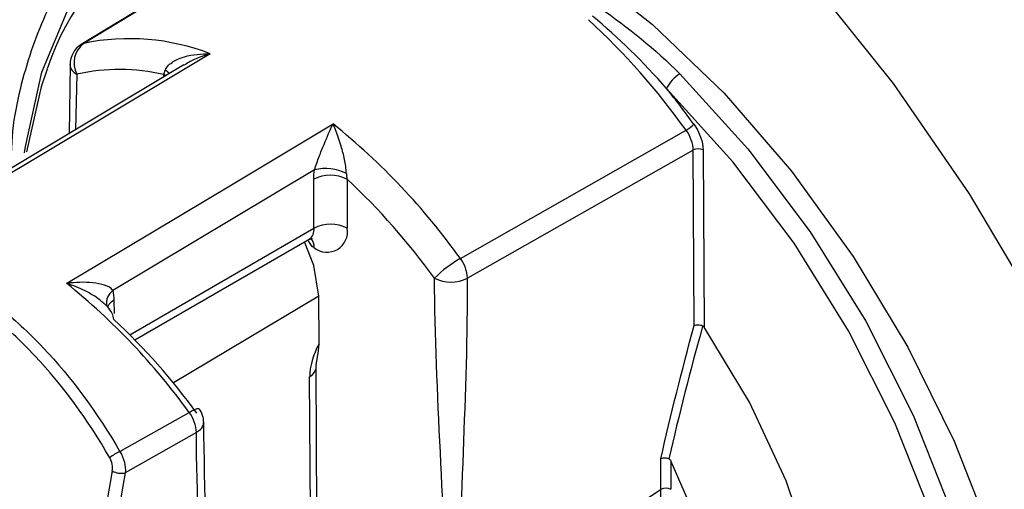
# Model space of a CAD drawing. Header units: millimetres. Extents: x -117 to 444, y -157 to 472.
# Tile 130 of 160: x 297 to 307, y 329 to 334. Entities that reach past the tile are written whole.
import ezdxf

# ---------------------------------------------------------------- set-up
doc = ezdxf.new("R2010")
doc.units = ezdxf.units.MM

msp = doc.modelspace()

# ---------------------------------------------------------------- linework, layer by layer
at = {"color": 7, "linetype": 'Continuous', "lineweight": 25}
for p, q in [((299.64, 334.989), (297.326, 333.581)), ((298.415, 333.365), (295.962, 331.898)), ((297.206, 333.366), (297.198, 332.637)), ((297.279, 333.266), (297.264, 332.677)), ((298.202, 333.238), (298.202, 333.261)), ((298.222, 333.249), (298.202, 333.261)), ((301.35, 331.311), (303.747, 332.671)), ((303.822, 332.461), (301.426, 331.1)), ((303.832, 330.598), (303.822, 332.461)), ((303.927, 332.461), (303.937, 330.581)), ((299.801, 332.251), (297.66, 330.97)), ((299.796, 331.631), (299.793, 332.151)), ((300.147, 332.152), (300.15, 331.632)), ((297.84, 330.502), (299.796, 331.631)), ((297.894, 330.447), (299.744, 331.515)), ((299.778, 331.436), (299.733, 331.502)), ((299.798, 331.424), (299.778, 331.436)), ((297.672, 330.867), (297.673, 330.725)), ((299.847, 330.912), (298.304, 329.99)), ((299.85, 330.405), (299.847, 330.912)), ((299.827, 328.416), (299.818, 330.135)), ((299.761, 328.101), (299.75, 330.056)), ((298.548, 329.466), (297.793, 329.037)), ((303.48, 328.862), (303.479, 329.186)), ((303.584, 329.164), (303.585, 328.862))]:
    msp.add_line(p, q, dxfattribs=at)
at = {"color": 7, "linetype": 'Continuous', "lineweight": 25, "flags": 128}
for points in [[(299.166, 338.387), (300.146, 338.051), (301.149, 337.562), (302.159, 336.927), (303.159, 336.157), (304.133, 335.264), (305.067, 334.262), (305.945, 333.167), (306.753, 331.996), (307.479, 330.769), (308.111, 329.504), (308.639, 328.221), (309.055, 326.942), (309.351, 325.686), (309.524, 324.473), (309.57, 323.323), (309.488, 322.253)], [(300.263, 335.466), (301.023, 335.258), (301.809, 334.904), (302.604, 334.412), (303.39, 333.794), (304.149, 333.064), (304.864, 332.237), (305.52, 331.333), (306.1, 330.371), (306.594, 329.374), (306.988, 328.363), (307.275, 327.362), (307.448, 326.392), (307.503, 325.476), (307.44, 324.634)], [(296.723, 332.43), (296.732, 332.498), (296.905, 333.288), (297.194, 333.972), (297.59, 334.533), (298.086, 334.959), (298.668, 335.24), (299.325, 335.369), (299.855, 335.365)], [(299.664, 334.999), (299.611, 334.967), (298.222, 334.122), (297.351, 333.591)], [(297.326, 333.581), (297.334, 333.586), (297.351, 333.591)], [(298.695, 333.481), (298.341, 333.27), (296.927, 332.425), (295.866, 331.79)], [(296.965, 333.32), (296.901, 333.132), (296.743, 332.442)], [(298.261, 333.272), (298.245, 333.288), (298.218, 333.308)], [(303.681, 333.268), (304.401, 332.475), (305.064, 331.593), (305.653, 330.644), (306.156, 329.649), (306.561, 328.631), (306.858, 327.613), (307.041, 326.619), (307.106, 325.672), (307.051, 324.792), (306.877, 324.002), (306.589, 323.318), (306.192, 322.757), (305.697, 322.331), (305.114, 322.05), (304.457, 321.921), (303.741, 321.947)], [(305.473, 322.372), (305.514, 322.398), (305.999, 322.815), (306.387, 323.365), (306.67, 324.035), (306.84, 324.81), (306.894, 325.671), (306.83, 326.599), (306.651, 327.573), (306.36, 328.57), (305.963, 329.567), (305.47, 330.542), (304.893, 331.472), (304.244, 332.335), (303.539, 333.113)], [(297.171, 331.047), (297.524, 331.258), (298.938, 332.104), (299.998, 332.738)], [(299.847, 330.912), (299.795, 331.236), (299.694, 331.486)], [(303.855, 324.079), (304.35, 324.293), (304.756, 324.655), (305.06, 325.153), (305.25, 325.77), (305.32, 326.484), (305.269, 327.27), (305.097, 328.102), (304.81, 328.951), (304.419, 329.787), (303.937, 330.581)], [(298.471, 329.678), (298.504, 329.697), (298.532, 329.71), (298.554, 329.718), (298.569, 329.72), (298.576, 329.716)], [(297.736, 329.261), (297.754, 329.272), (298.471, 329.678)], [(303.45, 325.011), (303.759, 325.286), (303.993, 325.661), (304.144, 326.124), (304.207, 326.66), (304.18, 327.252), (304.065, 327.88), (303.864, 328.525), (303.584, 329.164)]]:
    msp.add_lwpolyline(points, dxfattribs=at)
at = {"color": 7, "linetype": 'Continuous', "lineweight": 25}
for centre, radius, start, end in [((299.525, 332.493), 2.691, 80.4142, 162.0935), ((297.511, 328.201), 7.672, 35.6349, 47.3439), ((297.456, 333.368), 0.25, 121.3175, 180.3039), ((297.507, 333.386), 0.258, 127.3352, 207.9038), ((297.836, 331.253), 2.389, 68.9154, 101.7137), ((297.324, 333.376), 0.119, 184.4516, 247.5773), ((297.731, 331.239), 2.076, 76.8764, 102.5676), ((303.866, 332.956), 0.363, 120.5632, 154.3528), ((297.06, 327.849), 8.348, 35.8147, 39.0917), ((295.447, 327.074), 7.266, 35.6708, 51.2141), ((303.535, 333.034), 0.42, 300.1563, 314.3131), ((303.874, 332.358), 0.116, 63.018, 116.8153), ((299.919, 331.775), 0.49, 63.2283, 103.9035), ((299.971, 331.808), 0.386, 62.9722, 117.4349), ((295.235, 326.878), 7.207, 35.8678, 47.0388), ((299.673, 331.616), 0.124, 305.1432, 6.6397), ((299.974, 331.288), 0.386, 62.9722, 117.4349), ((299.934, 331.595), 0.218, 231.4094, 9.8207), ((299.66, 331.434), 0.138, 356.0562, 40.5768), ((302.03, 330.141), 1.354, 120.1657, 134.8287), ((301.038, 331.079), 0.389, 3.1571, 36.6622), ((301.251, 331.446), 0.387, 243.018, 296.8153), ((292.681, 325.479), 7.152, 35.9513, 51.1163), ((297.762, 330.834), 0.17, 126.976, 188.4377), ((297.741, 330.734), 0.15, 117.216, 153.5269), ((292.823, 325.486), 7.094, 36.1458, 46.8754), ((299.687, 330.178), 0.137, 297.2844, 341.9875), ((298.375, 329.568), 0.25, 0.2503, 36.3081), ((298.159, 329.444), 0.39, 3.1802, 36.9149), ((297.876, 328.909), 0.379, 111.7355, 130.8085), ((297.75, 329.231), 0.199, 241.3162, 282.5312), ((303.533, 328.758), 0.116, 63.018, 116.8153)]:
    msp.add_arc(centre, radius, start, end, dxfattribs=at)
for centre, major_axis, ratio, start_param, end_param in [((300.098, 330.263), (0.241, 0.438), 0.571091, 1.560533, 2.343639), ((324.418, 336.945), (19.392, 32.828), 0.590878, 2.135492, 2.270608), ((324.487, 336.904), (19.342, 32.741), 0.590904, 2.135517, 2.270632), ((1359.59, 914.125), (1071.609, 597.711), 0.015202, 2.962618, 2.974828)]:
    msp.add_ellipse(centre, major_axis=major_axis, ratio=ratio, start_param=start_param, end_param=end_param, dxfattribs=at)
for points, knots in [([(295.956, 331.896), (295.948, 332.179), (295.925, 333.005), (296.283, 334.095), (296.983, 335.062), (297.985, 335.625), (298.829, 335.612), (299.252, 335.606)], [0, 0, 0, 0, 0.115494, 0.336665, 0.557809, 0.778921, 1, 1, 1, 1]), ([(299.885, 335.353), (299.474, 335.384), (298.793, 335.433), (298.007, 335.125), (297.443, 334.698), (297.004, 334.093), (296.716, 333.329), (296.578, 332.706), (296.582, 332.321), (296.582, 332.269)], [0, 0, 0, 0, 0.228173, 0.377865, 0.527557, 0.677305, 0.827052, 0.976787, 1, 1, 1, 1]), ([(298.218, 333.308), (298.233, 333.348), (298.266, 333.376), (298.338, 333.421), (298.379, 333.437), (298.507, 333.475), (298.601, 333.484), (298.695, 333.481)], [0, 0, 0, 0, 0.25, 0.25, 0.5, 0.5, 1, 1, 1, 1]), ([(298.695, 333.481), (298.694, 333.481), (298.636, 333.465), (298.539, 333.434), (298.452, 333.382), (298.417, 333.361)], [0, 0, 0, 0, 0.010491, 0.599165, 1, 1, 1, 1]), ([(299.801, 332.251), (299.816, 332.298), (299.834, 332.346), (299.868, 332.437), (299.886, 332.48), (299.936, 332.602), (299.968, 332.675), (299.998, 332.738)], [0, 0, 0, 0, 0.25, 0.25, 0.5, 0.5, 1, 1, 1, 1]), ([(300.14, 332.212), (300.138, 332.262), (300.129, 332.313), (300.11, 332.41), (300.098, 332.457), (300.059, 332.59), (300.029, 332.67), (299.998, 332.738)], [0, 0, 0, 0, 0.25, 0.25, 0.5, 0.5, 1, 1, 1, 1]), ([(293.863, 331.469), (294.027, 331.514), (294.195, 331.541), (294.539, 331.56), (294.716, 331.55), (295.067, 331.496), (295.243, 331.451), (295.595, 331.325), (295.772, 331.242), (296.116, 331.046), (296.283, 330.931), (296.528, 330.736), (296.608, 330.667), (296.766, 330.521), (296.845, 330.444), (297.225, 330.043), (297.496, 329.675), (297.736, 329.261)], [0, 0, 0, 0, 0.125, 0.125, 0.25, 0.25, 0.375, 0.375, 0.5, 0.5, 0.625, 0.625, 0.6875, 0.6875, 0.75, 0.75, 1, 1, 1, 1]), ([(299.744, 331.513), (299.761, 331.518), (299.783, 331.525), (299.777, 331.526), (299.776, 331.526)], [0, 0, 0, 0, 0.848013, 1, 1, 1, 1]), ([(297.628, 329.196), (297.394, 329.602), (297.13, 329.963), (296.759, 330.357), (296.682, 330.433), (296.527, 330.576), (296.449, 330.644), (296.21, 330.835), (296.046, 330.947), (295.709, 331.14), (295.535, 331.221), (295.19, 331.344), (295.017, 331.388), (294.673, 331.44), (294.499, 331.449), (294.161, 331.43), (293.997, 331.403), (293.836, 331.358)], [0, 0, 0, 0, 0.25, 0.25, 0.3125, 0.3125, 0.375, 0.375, 0.5, 0.5, 0.625, 0.625, 0.75, 0.75, 0.875, 0.875, 1, 1, 1, 1]), ([(297.66, 330.97), (297.644, 330.998), (297.609, 331.015), (297.534, 331.04), (297.491, 331.048), (297.36, 331.061), (297.265, 331.058), (297.171, 331.047)], [0, 0, 0, 0, 0.25, 0.25, 0.5, 0.5, 1, 1, 1, 1]), ([(297.566, 330.833), (297.552, 330.846), (297.494, 330.898), (297.36, 330.973), (297.239, 331.025), (297.172, 331.046), (297.171, 331.047)], [0, 0, 0, 0, 0.127402, 0.530775, 0.992976, 1, 1, 1, 1]), ([(297.653, 330.728), (297.638, 330.753), (297.616, 330.791), (297.579, 330.822), (297.566, 330.833)], [0, 0, 0, 0, 0.655468, 1, 1, 1, 1]), ([(297.567, 330.834), (297.575, 330.827), (297.585, 330.817), (297.588, 330.813), (297.588, 330.813)], [0, 0, 0, 0, 0.792736, 1, 1, 1, 1]), ([(303.922, 330.594), (303.914, 330.597), (303.906, 330.599), (303.898, 330.601), (303.89, 330.602), (303.882, 330.603), (303.873, 330.604), (303.865, 330.604), (303.857, 330.603), (303.849, 330.602), (303.844, 330.602), (303.838, 330.6), (303.833, 330.599), (303.833, 330.599), (303.832, 330.598), (303.832, 330.598)], [0, 0, 0, 0, 0.0000502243, 0.0000502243, 0.0000502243, 0.0001004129, 0.0001004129, 0.0001004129, 0.0001511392, 0.0001511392, 0.0001511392, 0.0001906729, 0.0001906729, 0.0001906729, 0.0001948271, 0.0001948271, 0.0001948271, 0.0001948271]), ([(303.937, 330.581), (303.935, 330.584), (303.933, 330.587), (303.93, 330.589), (303.928, 330.591), (303.925, 330.593), (303.922, 330.594)], [0, 0, 0, 0, 0.00002207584, 0.00002207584, 0.00002207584, 0.0000427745, 0.0000427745, 0.0000427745, 0.0000427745]), ([(299.818, 330.135), (299.818, 330.184), (299.826, 330.227), (299.843, 330.313), (299.85, 330.356), (299.85, 330.405)], [0, 0, 0, 0, 0.5, 0.5, 1, 1, 1, 1]), ([(298.548, 329.466), (298.564, 329.476), (298.595, 329.497), (298.621, 329.534), (298.622, 329.559), (298.622, 329.57)], [0, 0, 0, 0, 0.347995, 0.723237, 1, 1, 1, 1]), ([(298.752, 325.628), (298.724, 326.223), (298.661, 327.537), (298.638, 328.85), (298.625, 329.569)], [0, 0, 0, 0, 0.4525491, 1, 1, 1, 1]), ([(303.564, 329.186), (303.556, 329.188), (303.548, 329.19), (303.539, 329.191), (303.531, 329.192), (303.523, 329.193), (303.514, 329.193), (303.506, 329.192), (303.498, 329.192), (303.491, 329.19), (303.487, 329.189), (303.484, 329.188), (303.48, 329.187), (303.48, 329.187), (303.479, 329.186), (303.479, 329.186)], [0, 0, 0, 0, 0.000050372, 0.000050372, 0.000050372, 0.0001007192, 0.0001007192, 0.0001007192, 0.0001514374, 0.0001514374, 0.0001514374, 0.0001786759, 0.0001786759, 0.0001786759, 0.0001832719, 0.0001832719, 0.0001832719, 0.0001832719]), ([(303.564, 329.186), (303.566, 329.185), (303.568, 329.184), (303.57, 329.182), (303.573, 329.18), (303.575, 329.178), (303.577, 329.175), (303.58, 329.172), (303.582, 329.168), (303.584, 329.164)], [0, 0, 0, 0, 0.00001564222, 0.00001564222, 0.00001564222, 0.00003621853, 0.00003621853, 0.00003621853, 0.00006095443, 0.00006095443, 0.00006095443, 0.00006095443])]:
    msp.add_open_spline(points, degree=3, knots=knots, dxfattribs=at)
for points in [[(303.539, 333.113), (303.292, 333.396), (303.027, 333.653), (302.753, 333.882)], [(302.832, 333.969), (303.13, 333.763), (303.418, 333.531), (303.681, 333.268)], [(298.202, 333.261), (298.206, 333.276), (298.211, 333.292), (298.218, 333.308)], [(303.829, 332.734), (303.89, 332.65), (303.927, 332.547), (303.927, 332.461)], [(303.822, 332.461), (303.822, 332.527), (303.793, 332.607), (303.747, 332.671)], [(299.793, 332.151), (299.793, 332.183), (299.796, 332.216), (299.801, 332.251)], [(300.14, 332.212), (300.14, 332.192), (300.143, 332.172), (300.147, 332.152)], [(301.199, 327.411), (301.193, 328.621), (301.082, 329.891), (301.075, 331.101)], [(301.339, 327.411), (301.333, 328.621), (301.432, 329.89), (301.426, 331.1)], [(297.66, 330.97), (297.668, 330.938), (297.672, 330.904), (297.672, 330.867)], [(297.672, 330.664), (297.668, 330.687), (297.661, 330.708), (297.653, 330.728)], [(303.479, 329.186), (303.583, 329.654), (303.704, 330.126), (303.832, 330.598)], [(303.922, 330.594), (303.792, 330.123), (303.67, 329.653), (303.564, 329.186)], [(298.752, 325.628), (298.654, 326.89), (298.555, 328.153), (298.548, 329.466)], [(297.654, 329.056), (297.662, 329.101), (297.653, 329.154), (297.628, 329.196)], [(297.736, 329.261), (297.779, 329.193), (297.8, 329.108), (297.793, 329.037)], [(303.47, 328.727), (303.477, 328.77), (303.48, 328.815), (303.48, 328.862)]]:
    msp.add_open_spline(points, degree=3, dxfattribs=at)

doc.saveas('drawing.dxf')
